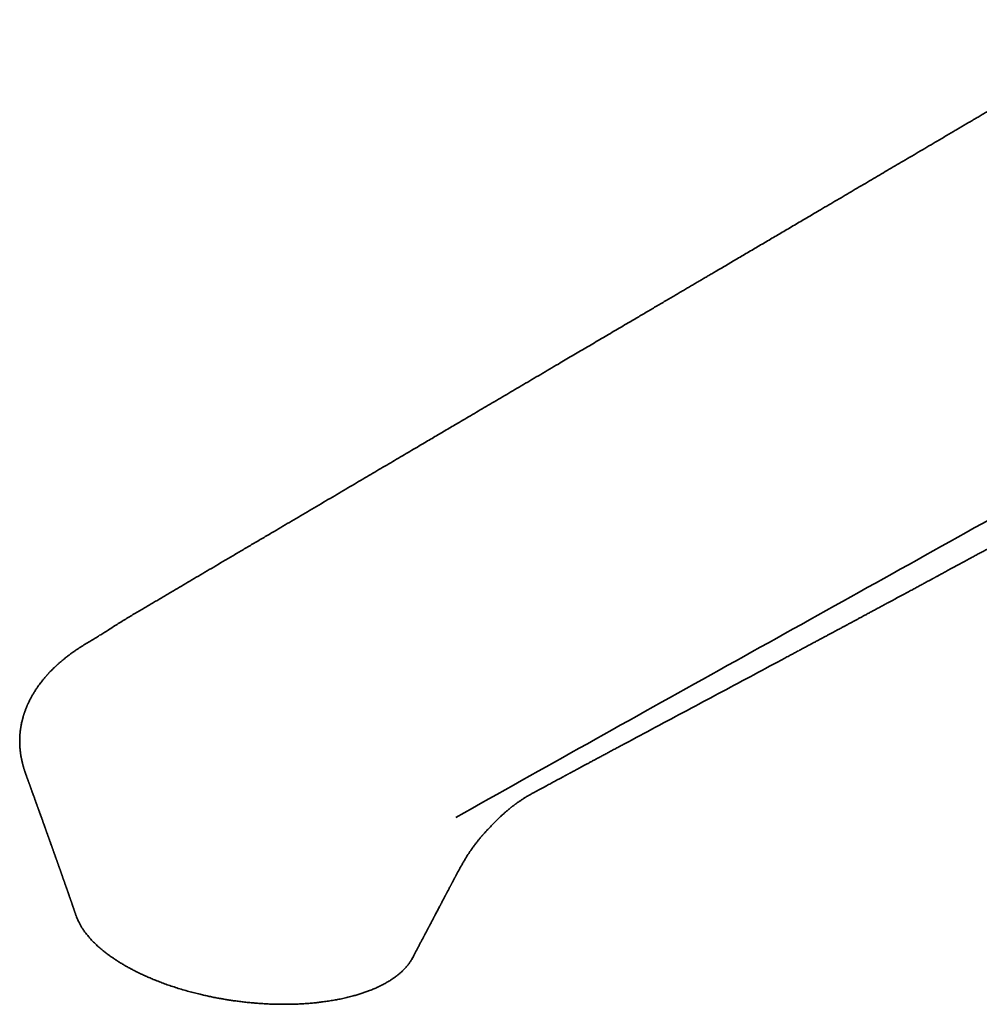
# Model space of a CAD drawing. Header units: millimetres. Extents: x 8 to 778, y 12 to 779.
# Tile 8 of 17: x 567 to 641, y 255 to 332. Entities that reach past the tile are written whole.
import ezdxf

# ---------------------------------------------------------------- set-up
doc = ezdxf.new("R2010")
doc.units = ezdxf.units.MM

msp = doc.modelspace()

# ---------------------------------------------------------------- linework, layer by layer
at = {"color": 7, "linetype": 'Continuous', "lineweight": 35}
for p, q in [((567.079, 272.898), (567.085, 272.882)), ((600.507, 264.739), (600.508, 264.741))]:
    msp.add_line(p, q, dxfattribs=at)
for points, knots in [([(654.203, 331.663), (653.999, 331.543), (653.595, 331.305), (652.995, 330.951), (652.407, 330.605), (651.83, 330.265), (651.268, 329.934), (650.721, 329.611), (650.188, 329.298), (649.666, 328.991), (649.125, 328.672), (648.564, 328.342), (647.987, 328.002), (647.426, 327.671), (646.88, 327.35), (646.351, 327.038), (645.837, 326.736), (645.339, 326.443), (644.857, 326.159), (644.391, 325.884), (643.94, 325.619), (643.506, 325.363), (643.095, 325.121), (642.706, 324.893), (642.34, 324.677), (641.988, 324.47), (641.65, 324.271), (641.336, 324.086), (641.044, 323.914), (640.772, 323.754), (640.506, 323.598), (640.243, 323.443), (639.98, 323.288), (639.716, 323.132), (639.296, 322.885), (638.719, 322.545), (637.788, 321.998), (636.655, 321.331), (635.356, 320.567), (634.085, 319.819), (632.842, 319.087), (631.586, 318.348), (630.317, 317.601), (629.149, 316.915), (628.086, 316.289), (627.129, 315.726), (626.336, 315.26), (625.71, 314.891), (625.256, 314.624), (624.809, 314.361), (624.372, 314.104), (623.923, 313.84), (623.465, 313.57), (622.997, 313.295), (622.543, 313.028), (622.104, 312.769), (621.677, 312.519), (621.265, 312.276), (620.893, 312.058), (620.561, 311.862), (620.266, 311.688), (619.979, 311.52), (619.699, 311.355), (619.417, 311.189), (619.128, 311.019), (618.827, 310.842), (618.514, 310.657), (618.188, 310.466), (617.85, 310.267), (617.501, 310.062), (617.139, 309.849), (616.765, 309.629), (616.39, 309.408), (616.015, 309.188), (615.64, 308.967), (615.255, 308.741), (614.86, 308.508), (614.456, 308.271), (613.814, 307.892), (612.939, 307.378), (611.838, 306.73), (610.749, 306.089), (609.671, 305.455), (608.727, 304.899), (607.912, 304.42), (607.227, 304.017), (606.549, 303.618), (605.882, 303.225), (605.227, 302.84), (604.578, 302.458), (603.935, 302.079), (603.297, 301.704), (602.673, 301.336), (602.062, 300.977), (601.463, 300.624), (600.918, 300.303), (600.425, 300.013), (599.981, 299.751), (599.538, 299.491), (599.092, 299.228), (598.638, 298.961), (598.144, 298.67), (597.608, 298.354), (597.03, 298.014), (596.44, 297.667), (595.838, 297.312), (595.228, 296.953), (594.61, 296.589), (593.984, 296.22), (593.346, 295.844), (592.692, 295.459), (592.023, 295.065), (591.338, 294.661), (590.641, 294.25), (589.932, 293.833), (589.221, 293.413), (588.514, 292.997), (587.818, 292.587), (587.133, 292.183), (586.415, 291.76), (585.666, 291.318), (584.888, 290.86), (584.124, 290.409), (583.373, 289.966), (582.636, 289.532), (581.92, 289.109), (581.224, 288.698), (580.547, 288.299), (579.884, 287.908), (579.233, 287.524), (578.687, 287.201), (578.241, 286.938), (577.893, 286.733), (577.549, 286.53), (577.209, 286.329), (576.87, 286.129), (576.526, 285.926), (576.175, 285.719), (575.813, 285.506), (575.443, 285.286), (575.065, 285.061), (574.685, 284.83), (574.3, 284.592), (573.909, 284.343), (573.536, 284.106), (573.181, 283.883), (572.847, 283.676), (572.507, 283.466), (572.159, 283.254), (571.803, 283.037), (571.438, 282.813), (571.121, 282.607), (570.854, 282.423), (570.631, 282.263), (570.406, 282.095), (570.229, 281.957), (570.099, 281.852), (570.017, 281.786), (569.935, 281.717), (569.854, 281.649), (569.778, 281.584), (569.712, 281.526), (569.656, 281.477), (569.612, 281.437), (569.575, 281.404), (569.539, 281.372), (569.498, 281.334), (569.445, 281.285), (569.384, 281.228), (569.32, 281.167), (569.259, 281.108), (569.194, 281.045), (569.129, 280.979), (569.063, 280.913), (569.004, 280.852), (568.95, 280.795), (568.901, 280.743), (568.856, 280.695), (568.815, 280.65), (568.777, 280.608), (568.738, 280.565), (568.694, 280.516), (568.638, 280.452), (568.574, 280.378), (568.504, 280.295), (568.436, 280.212), (568.37, 280.131), (568.308, 280.052), (568.246, 279.972), (568.185, 279.891), (568.124, 279.808), (568.063, 279.724), (567.998, 279.631), (567.928, 279.529), (567.855, 279.419), (567.784, 279.308), (567.716, 279.199), (567.654, 279.095), (567.597, 278.996), (567.54, 278.894), (567.484, 278.792), (567.429, 278.688), (567.377, 278.584), (567.325, 278.478), (567.282, 278.386), (567.248, 278.311), (567.222, 278.253), (567.195, 278.192), (567.167, 278.125), (567.133, 278.043), (567.096, 277.95), (567.059, 277.852), (567.026, 277.761), (566.997, 277.678), (566.974, 277.61), (566.956, 277.556), (566.942, 277.513), (566.929, 277.47), (566.914, 277.422), (566.895, 277.36), (566.873, 277.283), (566.848, 277.19), (566.823, 277.093), (566.795, 276.98), (566.766, 276.852), (566.742, 276.732), (566.724, 276.635), (566.711, 276.562), (566.699, 276.486), (566.686, 276.404), (566.674, 276.32), (566.664, 276.238), (566.656, 276.166), (566.649, 276.103), (566.644, 276.047), (566.639, 275.994), (566.635, 275.942), (566.631, 275.889), (566.628, 275.833), (566.624, 275.77), (566.621, 275.699), (566.618, 275.602), (566.615, 275.485), (566.616, 275.354), (566.618, 275.232), (566.622, 275.13), (566.626, 275.046), (566.63, 274.977), (566.635, 274.909), (566.641, 274.838), (566.648, 274.762), (566.656, 274.681), (566.666, 274.599), (566.676, 274.52), (566.685, 274.449), (566.695, 274.384), (566.705, 274.319), (566.717, 274.247), (566.73, 274.17), (566.748, 274.076), (566.77, 273.969), (566.796, 273.849), (566.818, 273.755), (566.836, 273.682), (566.849, 273.632), (566.863, 273.578), (566.878, 273.522), (566.893, 273.469), (566.906, 273.422), (566.918, 273.382), (566.929, 273.344), (566.942, 273.302), (566.956, 273.256), (566.972, 273.206), (566.99, 273.15), (567.01, 273.09), (567.034, 273.018), (567.059, 272.947), (567.076, 272.899), (567.083, 272.881)], [0, 0, 0, 0, 0.00645, 0.012778, 0.018983, 0.025066, 0.031027, 0.036763, 0.04238, 0.04788, 0.053262, 0.059516, 0.065602, 0.071521, 0.077272, 0.082857, 0.088274, 0.093524, 0.098607, 0.103522, 0.108271, 0.112852, 0.117266, 0.121274, 0.125134, 0.128846, 0.132408, 0.135823, 0.138797, 0.141649, 0.144418, 0.14719, 0.149968, 0.152752, 0.155543, 0.163251, 0.171007, 0.184975, 0.199097, 0.212068, 0.225166, 0.238405, 0.251787, 0.265313, 0.275323, 0.28541, 0.295574, 0.300392, 0.305207, 0.309925, 0.314535, 0.319036, 0.324108, 0.329036, 0.333818, 0.338455, 0.342948, 0.347295, 0.351497, 0.354696, 0.357806, 0.360827, 0.363758, 0.36668, 0.369727, 0.372902, 0.376205, 0.379636, 0.383195, 0.386881, 0.390695, 0.394636, 0.398706, 0.402548, 0.406498, 0.410555, 0.41472, 0.418991, 0.423322, 0.435051, 0.446656, 0.458136, 0.469492, 0.480724, 0.48801, 0.495244, 0.502402, 0.509436, 0.516341, 0.523119, 0.529971, 0.536688, 0.543269, 0.549715, 0.556024, 0.562198, 0.566954, 0.571626, 0.576249, 0.580949, 0.585737, 0.590613, 0.59658, 0.602673, 0.608894, 0.61524, 0.621714, 0.628195, 0.634798, 0.641523, 0.64837, 0.655468, 0.662691, 0.670042, 0.677519, 0.685118, 0.692553, 0.699885, 0.707115, 0.714242, 0.722593, 0.730799, 0.738859, 0.746774, 0.754543, 0.762167, 0.769438, 0.776571, 0.783567, 0.790425, 0.797147, 0.800859, 0.804527, 0.808153, 0.811735, 0.815279, 0.818885, 0.822593, 0.826403, 0.830316, 0.834332, 0.838454, 0.842682, 0.847012, 0.851441, 0.854993, 0.858609, 0.862283, 0.86601, 0.869829, 0.873778, 0.877809, 0.880385, 0.882988, 0.885684, 0.888491, 0.889506, 0.890535, 0.891578, 0.892634, 0.89365, 0.894515, 0.895245, 0.89584, 0.896302, 0.89671, 0.897274, 0.897994, 0.898869, 0.899778, 0.900641, 0.901456, 0.9025, 0.903456, 0.904323, 0.905108, 0.90585, 0.906534, 0.90716, 0.907728, 0.908288, 0.908975, 0.909796, 0.910919, 0.912081, 0.913214, 0.914316, 0.915389, 0.916416, 0.917561, 0.918641, 0.919751, 0.920927, 0.922333, 0.923774, 0.92525, 0.926688, 0.928009, 0.929238, 0.930527, 0.9319, 0.933166, 0.934478, 0.935836, 0.937144, 0.937908, 0.938627, 0.939342, 0.940165, 0.941099, 0.942386, 0.943587, 0.944703, 0.945719, 0.946595, 0.947184, 0.947684, 0.948164, 0.948741, 0.949418, 0.950396, 0.951514, 0.952736, 0.95388, 0.955558, 0.957257, 0.958119, 0.958973, 0.959835, 0.960784, 0.961825, 0.962791, 0.963624, 0.964326, 0.964961, 0.965574, 0.966153, 0.966751, 0.967394, 0.968089, 0.968893, 0.969817, 0.971401, 0.972877, 0.97425, 0.975535, 0.976316, 0.977078, 0.977823, 0.97859, 0.979445, 0.980378, 0.981293, 0.982172, 0.982967, 0.983642, 0.984323, 0.985123, 0.986006, 0.986859, 0.988224, 0.989527, 0.990781, 0.991275, 0.991816, 0.992406, 0.993046, 0.993658, 0.994169, 0.994577, 0.994949, 0.995391, 0.995904, 0.996459, 0.997046, 0.997778, 0.998573, 0.999459, 1, 1, 1, 1]), ([(682.457, 315.637), (680.775, 314.652), (679.087, 313.67), (675.708, 311.71), (674.017, 310.73), (670.634, 308.774), (668.939, 307.799), (665.544, 305.859), (663.843, 304.893), (658.739, 301.996), (655.331, 300.07), (648.506, 296.23), (638.252, 290.489), (627.975, 284.773), (614.281, 277.146), (607.439, 273.329), (600.621, 269.479)], [0, 0, 0, 0, 0.0625, 0.0625, 0.125, 0.125, 0.1875, 0.1875, 0.25, 0.25, 0.375, 0.375, 0.5, 0.75, 0.75, 1, 1, 1, 1]), ([(606.387, 271.257), (606.416, 271.273), (606.528, 271.334), (606.719, 271.437), (606.956, 271.564), (607.18, 271.685), (607.387, 271.797), (607.58, 271.901), (607.757, 271.996), (607.924, 272.086), (608.079, 272.17), (608.229, 272.251), (608.372, 272.328), (608.508, 272.401), (608.63, 272.466), (608.739, 272.525), (608.834, 272.576), (608.917, 272.621), (608.986, 272.658), (609.055, 272.695), (609.127, 272.734), (609.201, 272.774), (609.264, 272.808), (609.319, 272.837), (609.37, 272.864), (609.423, 272.893), (609.482, 272.925), (609.561, 272.967), (609.665, 273.023), (609.794, 273.092), (609.938, 273.17), (610.097, 273.255), (610.269, 273.347), (610.454, 273.447), (610.651, 273.553), (610.863, 273.666), (611.09, 273.788), (611.332, 273.918), (611.59, 274.056), (611.862, 274.202), (612.148, 274.356), (612.447, 274.516), (612.757, 274.682), (613.079, 274.855), (613.413, 275.033), (614.451, 275.589), (616.197, 276.524), (618.645, 277.831), (621.096, 279.14), (623.541, 280.447), (625.287, 281.381), (626.334, 281.941), (626.678, 282.125), (627.01, 282.303), (627.33, 282.474), (627.638, 282.639), (627.929, 282.795), (628.202, 282.942), (628.46, 283.079), (628.706, 283.212), (628.942, 283.338), (629.175, 283.463), (629.405, 283.586), (629.63, 283.707), (629.843, 283.821), (630.042, 283.928), (630.227, 284.028), (630.4, 284.12), (630.559, 284.206), (630.69, 284.276), (630.795, 284.332), (630.881, 284.379), (630.971, 284.427), (631.068, 284.479), (631.173, 284.535), (631.287, 284.596), (631.426, 284.671), (631.592, 284.76), (631.789, 284.866), (632.003, 284.981), (632.223, 285.099), (632.449, 285.221), (632.68, 285.345), (632.923, 285.476), (633.18, 285.614), (633.448, 285.758), (633.724, 285.907), (634.005, 286.058), (634.461, 286.303), (635.093, 286.644), (635.685, 286.963), (636.062, 287.166), (636.222, 287.253), (636.382, 287.339), (636.542, 287.426), (636.701, 287.511), (636.856, 287.595), (637.002, 287.673), (637.143, 287.75), (637.279, 287.823), (637.407, 287.893), (637.523, 287.955), (637.625, 288.01), (637.714, 288.058), (637.789, 288.099), (637.848, 288.131), (637.898, 288.157), (637.946, 288.184), (638.004, 288.215), (638.074, 288.253), (638.155, 288.297), (638.247, 288.346), (638.355, 288.405), (638.48, 288.472), (638.622, 288.549), (638.778, 288.634), (638.948, 288.726), (639.132, 288.825), (639.324, 288.929), (639.52, 289.035), (639.781, 289.177), (640.105, 289.352), (640.487, 289.559), (640.843, 289.752), (641.174, 289.932), (641.481, 290.098), (641.777, 290.259), (642.06, 290.413), (642.33, 290.559), (642.585, 290.698), (642.824, 290.827), (643.047, 290.949), (643.258, 291.064), (643.457, 291.172), (643.645, 291.274), (643.822, 291.371), (643.988, 291.461), (644.119, 291.532), (644.219, 291.587), (644.29, 291.626), (644.359, 291.663), (644.428, 291.701), (644.504, 291.742), (644.592, 291.79), (644.69, 291.844), (644.798, 291.902), (644.913, 291.965), (645.041, 292.035), (645.179, 292.11), (645.329, 292.192), (645.579, 292.328), (645.922, 292.515), (646.349, 292.749), (646.762, 292.975), (647.162, 293.193), (647.546, 293.403), (647.915, 293.605), (648.268, 293.798), (648.608, 293.985), (648.937, 294.165), (649.255, 294.339), (649.561, 294.506), (649.853, 294.667), (650.132, 294.82), (650.396, 294.965), (650.645, 295.102), (650.879, 295.23), (651.101, 295.352), (651.296, 295.46), (651.468, 295.554), (651.617, 295.636), (651.758, 295.713), (651.895, 295.788), (652.033, 295.864), (652.179, 295.945), (652.333, 296.029), (652.496, 296.119), (652.726, 296.246), (653.019, 296.407), (653.371, 296.601), (653.723, 296.795), (654.072, 296.988), (654.421, 297.18), (654.746, 297.359), (655.055, 297.529), (655.351, 297.693), (655.661, 297.864), (655.986, 298.043), (656.324, 298.23), (656.677, 298.425), (657.043, 298.627), (657.424, 298.838), (657.819, 299.056), (658.228, 299.282), (658.651, 299.516), (659.08, 299.754), (659.514, 299.994), (659.952, 300.236), (660.403, 300.486), (660.867, 300.743), (661.304, 300.985), (661.707, 301.208), (662.07, 301.409), (662.426, 301.607), (662.774, 301.8), (663.114, 301.988), (663.466, 302.183), (663.827, 302.384), (664.198, 302.59), (664.558, 302.79), (664.927, 302.995), (665.305, 303.205), (665.69, 303.419), (666.059, 303.625), (666.413, 303.821), (666.75, 304.009), (667.071, 304.188), (667.377, 304.359), (667.667, 304.52), (667.941, 304.673), (668.201, 304.818), (668.451, 304.957), (668.675, 305.082), (668.877, 305.194), (669.056, 305.294), (669.231, 305.392), (669.407, 305.489), (669.589, 305.591), (669.75, 305.681), (669.888, 305.757), (669.998, 305.819), (670.111, 305.882), (670.227, 305.946), (670.344, 306.011), (670.465, 306.078), (670.589, 306.148), (670.717, 306.219), (670.851, 306.293), (670.992, 306.372), (671.144, 306.456), (671.308, 306.547), (671.484, 306.645), (671.67, 306.749), (671.834, 306.84), (671.966, 306.913), (672.06, 306.965), (672.142, 307.011), (672.212, 307.049), (672.269, 307.082), (672.315, 307.107), (672.36, 307.132), (672.41, 307.16), (672.472, 307.194), (672.551, 307.238), (672.65, 307.293), (672.769, 307.359), (672.902, 307.433), (673.04, 307.51), (673.183, 307.589), (673.329, 307.67), (673.485, 307.757), (673.653, 307.85), (673.831, 307.949), (674.013, 308.049), (674.196, 308.151), (674.38, 308.253), (674.546, 308.345), (674.689, 308.425), (674.808, 308.491), (674.923, 308.554), (675.026, 308.611), (675.114, 308.661), (675.19, 308.703), (675.259, 308.741), (675.324, 308.777), (675.39, 308.814), (675.467, 308.856), (675.559, 308.907), (675.665, 308.966), (675.784, 309.032), (675.915, 309.105), (676.059, 309.184), (676.215, 309.271), (676.384, 309.365), (676.563, 309.464), (676.685, 309.532), (676.748, 309.567)], [0, 0, 0, 0, 0.001253, 0.004805, 0.008182, 0.011383, 0.014409, 0.017103, 0.019641, 0.022024, 0.024252, 0.026326, 0.028459, 0.0304, 0.032148, 0.033706, 0.035072, 0.036246, 0.03723, 0.038024, 0.039229, 0.04028, 0.041176, 0.041918, 0.042593, 0.043344, 0.044174, 0.045082, 0.046701, 0.048521, 0.050544, 0.052768, 0.055193, 0.057771, 0.060544, 0.06351, 0.066669, 0.070085, 0.073702, 0.077518, 0.081534, 0.08575, 0.090084, 0.094611, 0.099328, 0.104131, 0.138396, 0.173108, 0.207781, 0.242432, 0.277076, 0.28214, 0.287031, 0.291751, 0.2963, 0.300678, 0.304884, 0.308693, 0.312351, 0.315856, 0.31921, 0.322412, 0.325806, 0.329012, 0.332029, 0.334858, 0.337497, 0.339949, 0.342211, 0.344286, 0.345515, 0.346684, 0.34794, 0.349314, 0.350805, 0.352414, 0.354141, 0.356707, 0.359497, 0.362514, 0.365757, 0.368844, 0.372113, 0.375562, 0.379191, 0.383002, 0.386958, 0.390934, 0.39492, 0.406335, 0.417826, 0.420092, 0.422361, 0.424633, 0.426908, 0.429186, 0.431402, 0.433471, 0.435395, 0.437415, 0.439244, 0.440883, 0.442331, 0.443588, 0.444654, 0.44553, 0.4461, 0.446768, 0.447596, 0.448582, 0.449728, 0.451034, 0.452498, 0.454317, 0.456333, 0.458547, 0.460958, 0.463567, 0.466352, 0.469134, 0.471874, 0.477477, 0.482895, 0.488128, 0.492643, 0.497011, 0.501226, 0.505257, 0.509096, 0.512745, 0.5161, 0.519276, 0.522271, 0.525089, 0.52775, 0.530257, 0.53261, 0.53481, 0.535858, 0.536867, 0.537838, 0.538775, 0.539833, 0.541081, 0.54252, 0.544006, 0.545651, 0.547457, 0.549423, 0.551549, 0.553831, 0.560086, 0.566149, 0.572022, 0.577703, 0.583192, 0.588398, 0.593418, 0.598254, 0.602904, 0.607449, 0.611802, 0.615962, 0.619931, 0.623706, 0.627227, 0.630563, 0.633712, 0.636675, 0.638912, 0.64103, 0.643028, 0.644917, 0.646876, 0.648935, 0.651129, 0.653457, 0.65592, 0.660941, 0.665972, 0.670978, 0.675959, 0.680917, 0.685857, 0.689883, 0.69411, 0.698538, 0.703168, 0.707999, 0.713032, 0.718266, 0.723703, 0.729342, 0.735184, 0.741228, 0.747475, 0.753552, 0.759809, 0.766248, 0.772868, 0.77967, 0.784922, 0.79011, 0.795186, 0.800149, 0.804999, 0.809736, 0.815174, 0.820454, 0.825576, 0.830541, 0.836246, 0.841726, 0.846982, 0.852013, 0.85682, 0.861401, 0.865757, 0.869887, 0.87379, 0.877477, 0.881033, 0.884479, 0.88711, 0.889672, 0.892167, 0.894628, 0.897238, 0.900023, 0.901576, 0.903164, 0.904786, 0.906442, 0.908133, 0.909858, 0.911618, 0.913498, 0.915359, 0.917384, 0.919573, 0.921926, 0.924443, 0.927123, 0.929965, 0.931481, 0.932825, 0.933997, 0.934997, 0.935825, 0.936481, 0.936965, 0.937746, 0.938638, 0.939639, 0.941153, 0.942865, 0.944775, 0.946883, 0.948827, 0.950916, 0.953161, 0.955564, 0.958124, 0.960842, 0.963364, 0.966009, 0.968775, 0.970463, 0.972193, 0.97387, 0.975406, 0.976598, 0.977689, 0.978678, 0.979566, 0.980479, 0.981511, 0.982881, 0.984416, 0.986116, 0.987983, 0.990058, 0.992306, 0.994727, 0.997322, 1, 1, 1, 1]), ([(567.076, 272.897), (567.083, 272.878), (567.103, 272.822), (567.134, 272.736), (567.167, 272.645), (567.195, 272.57), (567.219, 272.503), (567.242, 272.44), (567.265, 272.376), (567.287, 272.314), (567.308, 272.256), (567.327, 272.205), (567.343, 272.159), (567.361, 272.111), (567.382, 272.052), (567.408, 271.981), (567.436, 271.903), (567.463, 271.827), (567.489, 271.755), (567.512, 271.691), (567.532, 271.636), (567.552, 271.581), (567.574, 271.519), (567.601, 271.446), (567.631, 271.363), (567.662, 271.276), (567.692, 271.194), (567.719, 271.119), (567.745, 271.046), (567.773, 270.969), (567.803, 270.884), (567.832, 270.806), (567.858, 270.733), (567.883, 270.663), (567.912, 270.584), (567.943, 270.496), (567.972, 270.416), (567.996, 270.35), (568.012, 270.306), (568.023, 270.275), (568.031, 270.252), (568.038, 270.233), (568.049, 270.202), (568.066, 270.154), (568.091, 270.087), (568.119, 270.007), (568.153, 269.914), (568.191, 269.809), (568.228, 269.706), (568.263, 269.608), (568.295, 269.517), (568.327, 269.429), (568.356, 269.348), (568.382, 269.276), (568.407, 269.208), (568.431, 269.138), (568.457, 269.067), (568.484, 268.992), (568.512, 268.915), (568.54, 268.836), (568.568, 268.758), (568.594, 268.686), (568.615, 268.626), (568.634, 268.574), (568.652, 268.524), (568.671, 268.47), (568.692, 268.411), (568.716, 268.345), (568.743, 268.27), (568.768, 268.2), (568.791, 268.135), (568.811, 268.079), (568.832, 268.02), (568.854, 267.96), (568.873, 267.906), (568.889, 267.862), (568.901, 267.829), (568.91, 267.803), (568.918, 267.779), (568.928, 267.753), (568.942, 267.712), (568.964, 267.651), (568.994, 267.567), (569.029, 267.469), (569.064, 267.371), (569.096, 267.283), (569.12, 267.214), (569.141, 267.154), (569.162, 267.098), (569.182, 267.04), (569.203, 266.98), (569.226, 266.917), (569.248, 266.856), (569.269, 266.796), (569.289, 266.739), (569.309, 266.683), (569.328, 266.631), (569.343, 266.587), (569.357, 266.548), (569.372, 266.508), (569.391, 266.454), (569.415, 266.386), (569.442, 266.31), (569.467, 266.239), (569.49, 266.174), (569.51, 266.118), (569.526, 266.072), (569.54, 266.032), (569.554, 265.993), (569.57, 265.948), (569.589, 265.895), (569.609, 265.838), (569.631, 265.777), (569.653, 265.715), (569.676, 265.651), (569.699, 265.584), (569.723, 265.516), (569.746, 265.451), (569.767, 265.392), (569.786, 265.338), (569.805, 265.284), (569.825, 265.227), (569.847, 265.167), (569.867, 265.11), (569.885, 265.059), (569.901, 265.014), (569.916, 264.969), (569.934, 264.921), (569.954, 264.863), (569.978, 264.796), (570.002, 264.726), (570.026, 264.658), (570.046, 264.6), (570.064, 264.549), (570.081, 264.502), (570.097, 264.456), (570.115, 264.406), (570.135, 264.348), (570.158, 264.283), (570.182, 264.214), (570.207, 264.144), (570.231, 264.076), (570.253, 264.012), (570.272, 263.957), (570.29, 263.906), (570.308, 263.856), (570.327, 263.802), (570.347, 263.743), (570.371, 263.675), (570.398, 263.598), (570.426, 263.518), (570.454, 263.437), (570.482, 263.358), (570.507, 263.286), (570.529, 263.223), (570.548, 263.169), (570.564, 263.121), (570.58, 263.078), (570.595, 263.033), (570.613, 262.983), (570.633, 262.924), (570.657, 262.855), (570.684, 262.778), (570.713, 262.694), (570.742, 262.611), (570.768, 262.535), (570.792, 262.466), (570.814, 262.403), (570.836, 262.339), (570.859, 262.272), (570.879, 262.215), (570.894, 262.17), (570.906, 262.136), (570.919, 262.099), (570.935, 262.052), (570.955, 261.995), (570.978, 261.926), (570.998, 261.869), (571.01, 261.834), (571.013, 261.826)], [0, 0, 0, 0, 0.005229, 0.014904, 0.023024, 0.02959, 0.035104, 0.040762, 0.046615, 0.052152, 0.05745, 0.062017, 0.065852, 0.069854, 0.074781, 0.081758, 0.088789, 0.095651, 0.102272, 0.108013, 0.11265, 0.117231, 0.122762, 0.129043, 0.136864, 0.144805, 0.152457, 0.159136, 0.164846, 0.172094, 0.179681, 0.187632, 0.193079, 0.199334, 0.206398, 0.21427, 0.222917, 0.227985, 0.23192, 0.234722, 0.236443, 0.238032, 0.23984, 0.244762, 0.250813, 0.257994, 0.266301, 0.275722, 0.286258, 0.293982, 0.302211, 0.310514, 0.317713, 0.323934, 0.330003, 0.336013, 0.342638, 0.349339, 0.356235, 0.363327, 0.370597, 0.377185, 0.382622, 0.386916, 0.391224, 0.396043, 0.401372, 0.407216, 0.413879, 0.421538, 0.426263, 0.4313, 0.43665, 0.442278, 0.44729, 0.451293, 0.454143, 0.456212, 0.458325, 0.460643, 0.463166, 0.469538, 0.477021, 0.485879, 0.49613, 0.50348, 0.509629, 0.514687, 0.519729, 0.524928, 0.530283, 0.535916, 0.541923, 0.546905, 0.552117, 0.557421, 0.562109, 0.566079, 0.569335, 0.57275, 0.576995, 0.583935, 0.591058, 0.597543, 0.60339, 0.608515, 0.612753, 0.615952, 0.619323, 0.623395, 0.628168, 0.63364, 0.639008, 0.644611, 0.650447, 0.656518, 0.662823, 0.668935, 0.674154, 0.678866, 0.683542, 0.688859, 0.694422, 0.699926, 0.70436, 0.708403, 0.712112, 0.716434, 0.721677, 0.727804, 0.73478, 0.740882, 0.746109, 0.750568, 0.754904, 0.758928, 0.76318, 0.76847, 0.774714, 0.78105, 0.78726, 0.793919, 0.799781, 0.80458, 0.809003, 0.813861, 0.818304, 0.823626, 0.829942, 0.837158, 0.84461, 0.851889, 0.859527, 0.866129, 0.871724, 0.876707, 0.881044, 0.884923, 0.88863, 0.893277, 0.898834, 0.904776, 0.912202, 0.920033, 0.927965, 0.934952, 0.941121, 0.946898, 0.952522, 0.958786, 0.9653, 0.968334, 0.971258, 0.974523, 0.978803, 0.984106, 0.990431, 0.99778, 1, 1, 1, 1]), ([(600.509, 264.74), (600.514, 264.751), (600.531, 264.784), (600.558, 264.834), (600.585, 264.885), (600.606, 264.925), (600.63, 264.97), (600.66, 265.026), (600.701, 265.104), (600.748, 265.19), (600.796, 265.279), (600.843, 265.365), (600.889, 265.448), (600.936, 265.533), (600.985, 265.622), (601.04, 265.72), (601.101, 265.827), (601.167, 265.943), (601.238, 266.065), (601.309, 266.186), (601.378, 266.301), (601.447, 266.415), (601.516, 266.525), (601.585, 266.633), (601.648, 266.73), (601.709, 266.822), (601.767, 266.908), (601.825, 266.991), (601.883, 267.074), (601.945, 267.161), (602.015, 267.256), (602.096, 267.364), (602.188, 267.484), (602.278, 267.598), (602.359, 267.699), (602.425, 267.78), (602.484, 267.85), (602.534, 267.91), (602.576, 267.959), (602.609, 267.997), (602.637, 268.029), (602.664, 268.061), (602.698, 268.1), (602.741, 268.149), (602.792, 268.207), (602.851, 268.273), (602.911, 268.341), (602.969, 268.404), (603.032, 268.474), (603.108, 268.556), (603.201, 268.656), (603.302, 268.763), (603.407, 268.872), (603.511, 268.98), (603.616, 269.086), (603.723, 269.193), (603.823, 269.292), (603.919, 269.384), (604.007, 269.468), (604.092, 269.548), (604.171, 269.621), (604.242, 269.686), (604.309, 269.746), (604.375, 269.806), (604.44, 269.863), (604.505, 269.919), (604.572, 269.976), (604.645, 270.038), (604.722, 270.102), (604.798, 270.164), (604.868, 270.221), (604.93, 270.269), (604.984, 270.312), (605.035, 270.352), (605.091, 270.394), (605.141, 270.432), (605.186, 270.466), (605.222, 270.492), (605.253, 270.515), (605.278, 270.533), (605.296, 270.547), (605.311, 270.558), (605.324, 270.567), (605.338, 270.577), (605.363, 270.595), (605.405, 270.625), (605.46, 270.664), (605.525, 270.709), (605.598, 270.759), (605.682, 270.816), (605.777, 270.88), (605.876, 270.945), (605.977, 271.009), (606.078, 271.073), (606.187, 271.139), (606.286, 271.201), (606.351, 271.236), (606.376, 271.25)], [0, 0, 0, 0, 0.003793, 0.011784, 0.018017, 0.02251, 0.026154, 0.03399, 0.042728, 0.053945, 0.06463, 0.074636, 0.084617, 0.094155, 0.104632, 0.116196, 0.128829, 0.142512, 0.157222, 0.172172, 0.185912, 0.198434, 0.21303, 0.225676, 0.237839, 0.248546, 0.259259, 0.269674, 0.279786, 0.290285, 0.302311, 0.316068, 0.331549, 0.348748, 0.360637, 0.371453, 0.380858, 0.388859, 0.395458, 0.400661, 0.404599, 0.408548, 0.413967, 0.42086, 0.429229, 0.438361, 0.449058, 0.458238, 0.4659, 0.479159, 0.494608, 0.5116, 0.528655, 0.545744, 0.562875, 0.580306, 0.598238, 0.612682, 0.627441, 0.641919, 0.65494, 0.666482, 0.677562, 0.688797, 0.700189, 0.710431, 0.721707, 0.734021, 0.747378, 0.760682, 0.772612, 0.782654, 0.791716, 0.799844, 0.808796, 0.819572, 0.825312, 0.831463, 0.837349, 0.84094, 0.843818, 0.84665, 0.848244, 0.850311, 0.853323, 0.859971, 0.86897, 0.87805, 0.88871, 0.900962, 0.914822, 0.930305, 0.943622, 0.957963, 0.97334, 0.989768, 1, 1, 1, 1]), ([(606.375, 271.252), (606.378, 271.253), (606.383, 271.255), (606.386, 271.257), (606.387, 271.257)], [0, 0, 0, 0, 0.7297239, 1, 1, 1, 1]), ([(597.26, 258.57), (597.266, 258.581), (597.292, 258.632), (597.337, 258.717), (597.393, 258.824), (597.447, 258.928), (597.5, 259.028), (597.55, 259.124), (597.596, 259.211), (597.637, 259.29), (597.672, 259.357), (597.707, 259.422), (597.745, 259.496), (597.791, 259.584), (597.843, 259.682), (597.894, 259.779), (597.943, 259.872), (597.988, 259.959), (598.032, 260.043), (598.072, 260.119), (598.108, 260.188), (598.144, 260.255), (598.182, 260.328), (598.225, 260.41), (598.273, 260.501), (598.324, 260.598), (598.377, 260.7), (598.422, 260.785), (598.456, 260.85), (598.477, 260.889), (598.495, 260.924), (598.51, 260.953), (598.524, 260.979), (598.538, 261.007), (598.558, 261.043), (598.589, 261.103), (598.629, 261.179), (598.675, 261.266), (598.718, 261.347), (598.764, 261.435), (598.812, 261.527), (598.861, 261.619), (598.9, 261.694), (598.927, 261.746), (598.945, 261.779), (598.956, 261.801), (598.97, 261.826), (598.988, 261.861), (599.013, 261.908), (599.059, 261.995), (599.121, 262.113), (599.197, 262.257), (599.27, 262.396), (599.33, 262.51), (599.376, 262.598), (599.407, 262.655), (599.436, 262.71), (599.469, 262.774), (599.51, 262.851), (599.556, 262.938), (599.602, 263.026), (599.648, 263.112), (599.692, 263.196), (599.736, 263.278), (599.776, 263.355), (599.811, 263.42), (599.837, 263.471), (599.86, 263.514), (599.884, 263.56), (599.914, 263.616), (599.949, 263.682), (599.988, 263.756), (600.027, 263.83), (600.066, 263.904), (600.104, 263.975), (600.141, 264.046), (600.176, 264.113), (600.206, 264.168), (600.227, 264.209), (600.243, 264.238), (600.257, 264.264), (600.273, 264.295), (600.294, 264.335), (600.322, 264.387), (600.356, 264.453), (600.396, 264.527), (600.436, 264.603), (600.473, 264.673), (600.497, 264.718), (600.508, 264.739)], [0, 0, 0, 0, 0.005644, 0.024913, 0.041432, 0.057879, 0.075456, 0.090062, 0.104869, 0.117748, 0.128455, 0.137396, 0.149822, 0.16428, 0.180449, 0.197478, 0.211429, 0.225884, 0.239895, 0.251904, 0.263091, 0.273218, 0.284985, 0.298439, 0.31328, 0.329004, 0.345606, 0.363082, 0.370434, 0.376903, 0.382488, 0.387188, 0.391003, 0.394956, 0.400886, 0.408829, 0.423805, 0.437994, 0.451172, 0.463338, 0.480896, 0.495782, 0.50792, 0.517289, 0.521091, 0.524134, 0.527831, 0.533486, 0.541102, 0.550554, 0.575698, 0.598616, 0.620586, 0.643067, 0.654307, 0.663051, 0.671005, 0.681047, 0.693858, 0.708435, 0.723275, 0.736684, 0.750243, 0.763951, 0.776882, 0.787463, 0.795666, 0.801444, 0.808569, 0.81763, 0.828628, 0.840938, 0.853265, 0.864867, 0.876449, 0.888011, 0.899368, 0.908791, 0.914839, 0.919245, 0.922768, 0.927665, 0.934086, 0.942033, 0.953358, 0.965918, 0.978157, 0.990044, 1, 1, 1, 1]), ([(571.014, 261.827), (571.033, 261.772), (571.079, 261.64), (571.165, 261.443), (571.268, 261.234), (571.378, 261.036), (571.5, 260.838), (571.645, 260.624), (571.816, 260.395), (572.012, 260.158), (572.219, 259.928), (572.434, 259.707), (572.665, 259.488), (572.899, 259.28), (573.133, 259.085), (573.367, 258.901), (573.61, 258.719), (573.853, 258.548), (574.093, 258.387), (574.328, 258.235), (574.57, 258.086), (574.737, 257.988), (574.821, 257.939)], [0, 0, 0, 0, 0.040436, 0.09657, 0.14507, 0.19357, 0.24225, 0.290929, 0.351636, 0.41243, 0.468288, 0.524147, 0.58028, 0.636413, 0.684912, 0.733412, 0.782091, 0.830771, 0.873019, 0.915267, 0.957634, 1, 1, 1, 1]), ([(597.258, 258.57), (597.231, 258.519), (597.165, 258.394), (597.042, 258.205), (596.895, 258.003), (596.735, 257.811), (596.56, 257.623), (596.377, 257.448), (596.191, 257.286), (596.003, 257.135), (595.804, 256.988), (595.577, 256.833), (595.318, 256.672), (595.033, 256.51), (594.741, 256.36), (594.445, 256.22), (594.135, 256.086), (593.828, 255.964), (593.525, 255.854), (593.228, 255.754), (592.923, 255.66), (592.583, 255.563), (592.207, 255.466), (591.804, 255.373), (591.402, 255.291), (591.002, 255.218), (590.593, 255.154), (590.195, 255.099), (589.809, 255.053), (589.437, 255.016), (589.06, 254.984), (588.646, 254.957), (588.195, 254.935), (587.72, 254.921), (587.253, 254.916), (586.795, 254.92), (586.333, 254.931), (585.888, 254.95), (585.463, 254.974), (585.058, 255.003), (584.651, 255.039), (584.249, 255.079), (583.851, 255.125), (583.477, 255.173), (583.123, 255.224), (582.787, 255.275), (582.452, 255.331), (582.108, 255.392), (581.756, 255.46), (581.396, 255.534), (581.037, 255.612), (580.652, 255.701), (580.241, 255.803), (579.791, 255.923), (579.33, 256.054), (578.872, 256.194), (578.434, 256.337), (578.015, 256.483), (577.603, 256.634), (577.217, 256.785), (576.856, 256.934), (576.52, 257.079), (576.19, 257.229), (575.883, 257.375), (575.597, 257.517), (575.332, 257.655), (575.073, 257.795), (574.905, 257.891), (574.821, 257.939)], [0, 0, 0, 0, 0.012377, 0.030323, 0.046811, 0.0633, 0.079869, 0.096439, 0.110755, 0.125072, 0.139441, 0.15381, 0.171729, 0.189674, 0.206162, 0.22265, 0.239219, 0.255788, 0.270104, 0.28442, 0.298788, 0.313157, 0.331076, 0.349021, 0.365509, 0.381996, 0.398565, 0.415134, 0.42945, 0.443765, 0.458134, 0.472502, 0.490423, 0.508368, 0.524857, 0.541346, 0.557916, 0.574486, 0.588802, 0.603119, 0.617489, 0.631858, 0.645701, 0.659556, 0.671428, 0.6833, 0.695202, 0.707104, 0.720053, 0.733003, 0.745992, 0.758981, 0.775091, 0.79122, 0.809141, 0.827087, 0.843576, 0.860066, 0.876636, 0.893206, 0.907523, 0.92184, 0.93621, 0.95058, 0.962918, 0.975256, 0.987628, 1, 1, 1, 1])]:
    msp.add_open_spline(points, degree=3, knots=knots, dxfattribs=at)

doc.saveas('drawing.dxf')
